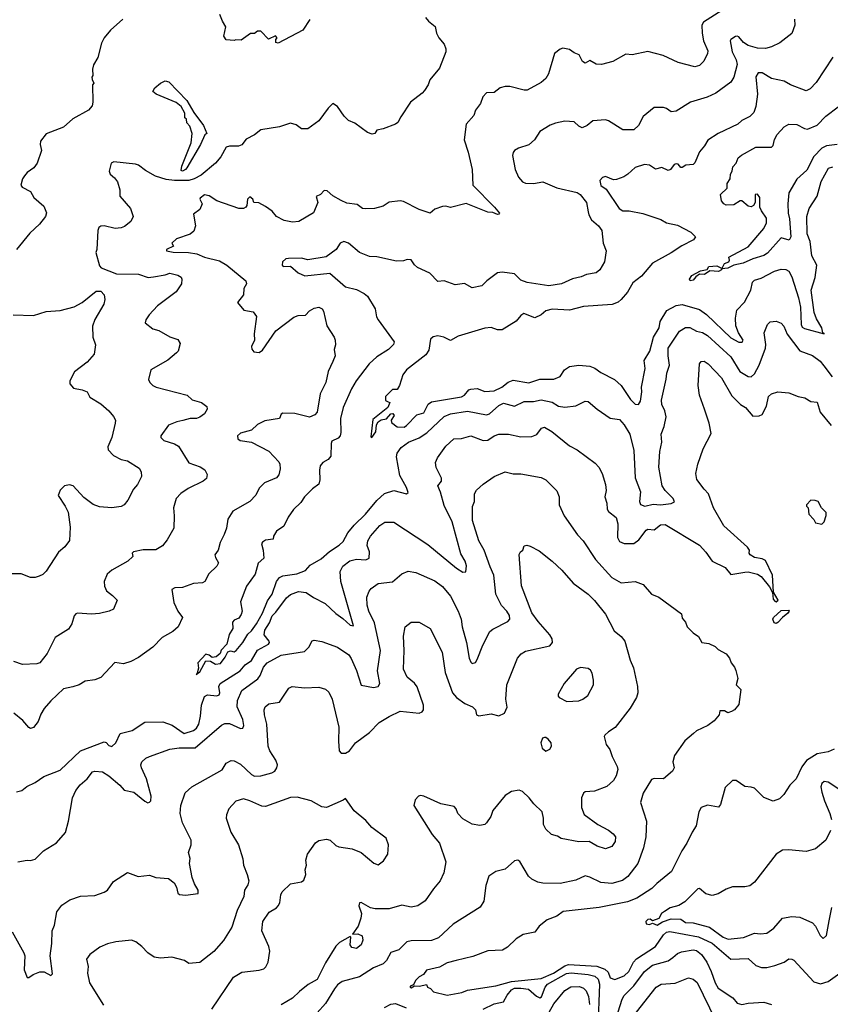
# Model space of a CAD drawing. Extents: x 1268547 to 1425625, y 515768 to 616754.
# Tile 84 of 256: x 1299686 to 1304860, y 566076 to 572361. Entities that reach past the tile are written whole.
import ezdxf

# ---------------------------------------------------------------- set-up
doc = ezdxf.new("R2010")
doc.units = 0

msp = doc.modelspace()

# ---------------------------------------------------------------- linework, layer by layer
at = {"layer": '0CON10XD'}
for points in [[(1301537.7, 572362.3), (1301493.3, 572295), (1301335, 572210), (1301320, 572215), (1301320, 572235), (1301330, 572245), (1301318.3, 572258.3), (1301275, 572237.5), (1301225, 572287.5), (1301203, 572287), (1301185, 572272.5), (1301158.3, 572271.7), (1301099.3, 572230.7), (1301065, 572232.5), (1301055, 572227.5), (1301005, 572232.5), (1300990, 572255), (1301001.2, 572315), (1300981.2, 572351.2), (1300963.6, 572393.6)], [(1304215, 572450.4), (1304049.4, 572345), (1304039.5, 572325), (1304041.1, 572275), (1304050.5, 572225), (1304077.1, 572162.9)], [(1302276.7, 572375), (1302295, 572352.5), (1302338.3, 572318.3), (1302346.2, 572275), (1302361.2, 572245), (1302396.2, 572205), (1302406.2, 572175), (1302406, 572155), (1302365, 572052.5), (1302303, 571977), (1302293.8, 571945), (1302270.3, 571909.7), (1302255, 571891.2), (1302180, 571835), (1302119.5, 571740.5), (1302098.8, 571705), (1302085, 571693.8), (1302005, 571663.8), (1301965, 571656.2), (1301952.5, 571635), (1301935, 571630), (1301905, 571640), (1301825, 571701.2), (1301785, 571717.5), (1301758, 571745), (1301715, 571806.2), (1301685, 571826.2), (1301654.4, 571795.6), (1301594.4, 571715.6), (1301525, 571664.2), (1301485, 571663.3), (1301450.7, 571690.7), (1301415, 571700), (1301345, 571676), (1301225, 571658.8), (1301184.1, 571625.9), (1301132.7, 571597.3), (1301105, 571562.5), (1301083, 571553), (1301025, 571553.8), (1301005, 571546.2), (1300969.3, 571485), (1300935.1, 571444.9), (1300845, 571369.3), (1300800, 571345), (1300765, 571333.9), (1300675, 571334.3), (1300621.6, 571341.6), (1300553.2, 571363.2), (1300488.8, 571398.8), (1300445, 571432.9), (1300425, 571438.9), (1300287.3, 571452.7), (1300271.2, 571445), (1300256.7, 571395), (1300263.8, 571375), (1300292.1, 571352.1), (1300311.4, 571325), (1300324.4, 571275), (1300325, 571233.8), (1300392.5, 571155), (1300410, 571105), (1300395, 571073.3), (1300355, 571041.2), (1300335, 571032.5), (1300295, 571027.8), (1300225, 571044.4), (1300205, 571043.1), (1300191.9, 571035), (1300184.3, 571015.7), (1300178.9, 570895), (1300173.2, 570875), (1300195, 570789.5), (1300206.8, 570776.8), (1300305, 570738), (1300445, 570737.7), (1300505.6, 570715.6), (1300540.5, 570719.5), (1300615, 570732), (1300645, 570743.3), (1300695, 570731.2), (1300717, 570717), (1300722, 570705), (1300718, 570675), (1300685, 570623.8), (1300566.5, 570533.5), (1300512.7, 570477.3), (1300492.2, 570445), (1300487.5, 570425), (1300535, 570387.8), (1300575, 570376.7), (1300645, 570337.1), (1300695, 570318.8), (1300710, 570295), (1300696.7, 570245), (1300687.5, 570235), (1300632.6, 570187.4), (1300524.2, 570125.8), (1300508.8, 570065), (1300516.2, 570045), (1300536.2, 570025), (1300556.7, 570015), (1300755, 569963.3), (1300786.7, 569935), (1300847.5, 569917.5), (1300881.7, 569891.7), (1300882.5, 569875), (1300866.7, 569845), (1300835, 569823.8), (1300815, 569816), (1300775, 569815.8), (1300728.3, 569801.7), (1300690, 569795), (1300635, 569772), (1300586.2, 569705), (1300586.2, 569695), (1300606.7, 569675), (1300675, 569654.5), (1300699.5, 569639.5), (1300765, 569532.9), (1300837.6, 569507.6), (1300868.3, 569488.3), (1300883, 569457), (1300877.7, 569432.3), (1300857.5, 569415), (1300761.4, 569368.6), (1300713.8, 569336.2), (1300684.6, 569305.4), (1300667.5, 569245), (1300672.2, 569195), (1300669.2, 569115), (1300628.1, 569041.9), (1300598, 569002), (1300555, 568977.1), (1300475, 568976.7), (1300412.5, 568965), (1300403.3, 568955), (1300407.5, 568935), (1300376, 568905), (1300275, 568848.1), (1300245, 568821.4), (1300225.4, 568775), (1300226.7, 568745), (1300240.5, 568715), (1300279.2, 568685), (1300308.8, 568655), (1300285, 568598.8), (1300257.5, 568585), (1300195, 568571.4), (1300145, 568566.9), (1300055, 568573.1), (1300045, 568568.6), (1300033.1, 568555), (1300019.4, 568505), (1299998.8, 568471.2), (1299912.3, 568417.7), (1299861.4, 568315), (1299815, 568256), (1299795, 568250), (1299705, 568246.2), (1299650, 568265)], [(1300345, 572363.8), (1300265.8, 572294.2), (1300226.2, 572245), (1300209.5, 572210.5), (1300185, 572120), (1300158.3, 572071.7), (1300150, 572045), (1300152.5, 572005), (1300147.5, 571995), (1300148.3, 571978.3), (1300160, 571955), (1300150, 571945), (1300153.3, 571835), (1300148.3, 571811.7), (1300125, 571782.5), (1300025, 571728.8), (1299965.6, 571674.4), (1299855, 571632.5), (1299818.8, 571585), (1299816.7, 571565), (1299826.2, 571525), (1299797.5, 571445), (1299776.2, 571415), (1299733.6, 571386.4), (1299716.2, 571365), (1299703.8, 571345), (1299694, 571304)], [(1304631.2, 572365), (1304633.8, 572325), (1304615, 572273.3), (1304537, 572213), (1304485, 572187.1), (1304445, 572176.4), (1304395, 572179.6), (1304335, 572196.5), (1304304.6, 572215), (1304275, 572251.1), (1304265, 572256.4), (1304255, 572252.9), (1304224.7, 572235.3), (1304220, 572225), (1304232.4, 572155), (1304259.6, 572105), (1304266.1, 572075), (1304244.5, 571995), (1304225, 571962.9), (1304128.9, 571891.1), (1304073.1, 571866.9), (1303966.7, 571835), (1303875, 571776.7), (1303845, 571773.3), (1303814.2, 571794.2), (1303795, 571799.4), (1303735, 571800), (1303666.3, 571743.7), (1303635, 571686), (1303605, 571658), (1303535, 571658.8), (1303445, 571715.7), (1303425, 571721.4), (1303345, 571716.2), (1303307.5, 571685), (1303275, 571671.2), (1303255, 571680.8), (1303225, 571709.2), (1303165, 571714.2), (1303105, 571700), (1303072, 571688), (1303005, 571647.1), (1302972.5, 571595), (1302935, 571562), (1302868.8, 571541.2), (1302845, 571526.7), (1302835, 571512.5), (1302832, 571495), (1302848.1, 571405), (1302870, 571355), (1302895, 571326), (1302915, 571317.5), (1302965, 571314.3), (1303025, 571325.7), (1303115, 571287.8), (1303245, 571258.6), (1303263.8, 571245), (1303303.7, 571193.7), (1303314.5, 571135), (1303317.8, 571115), (1303335, 571084), (1303380, 571045), (1303402.5, 571015), (1303410, 570935), (1303428.9, 570885), (1303418.6, 570815), (1303388, 570765), (1303365, 570744.2), (1303304.5, 570735.5), (1303269.8, 570720.2), (1303215, 570707.5), (1303144, 570676), (1303063.1, 570663.1), (1302925, 570683.3), (1302885, 570698.6), (1302845, 570738), (1302765, 570748.6), (1302735, 570744.2), (1302668.6, 570695), (1302635, 570662), (1302575, 570650), (1302525, 570676.2), (1302465, 570668.8), (1302395, 570693.3), (1302355, 570688.8), (1302303.1, 570743.1), (1302225, 570779.2), (1302205.4, 570795.4), (1302185, 570828), (1302158.8, 570831.2), (1302135, 570822), (1302090.3, 570820.3), (1301965, 570846.5), (1301919.3, 570849.3), (1301855, 570874.4), (1301785, 570934.4), (1301755, 570945.6), (1301731.2, 570935), (1301705.6, 570894.4), (1301642.8, 570847.2), (1301525, 570829.2), (1301485, 570838.7), (1301402.4, 570837.6), (1301385, 570834), (1301363.1, 570815), (1301361.1, 570795), (1301368.8, 570785), (1301415, 570787.5), (1301462.5, 570745), (1301506.7, 570725), (1301665, 570742.1), (1301765, 570656.2), (1301835, 570638.8), (1301885, 570613.8), (1301905, 570595.8), (1301955.3, 570515), (1301963.3, 570465), (1301975, 570444.3), (1302076, 570305), (1302072.7, 570287.3), (1302040, 570255), (1301965, 570208.7), (1301916.1, 570165), (1301834.6, 570055), (1301804.6, 570005), (1301750, 569885), (1301733.7, 569815), (1301736.2, 569725), (1301730.7, 569705), (1301719.1, 569690.9), (1301679.1, 569670.9), (1301673.3, 569655), (1301672.9, 569575), (1301655, 569554.2), (1301620, 569535), (1301605, 569512.5), (1301599.5, 569485), (1301602.7, 569425), (1301595, 569396), (1301554.1, 569365.9), (1301504.8, 569315.2), (1301481.4, 569278.6), (1301434.4, 569235), (1301399.4, 569185), (1301372.3, 569127.7), (1301324.7, 569095.3), (1301306.5, 569065), (1301303.9, 569046.1), (1301255, 569038.2), (1301235, 569026.7), (1301228.9, 569015), (1301240, 568975), (1301243.8, 568925), (1301207.9, 568892.1), (1301188.5, 568821.5), (1301134.4, 568745), (1301095.7, 568645), (1301106.2, 568585), (1301100, 568565), (1301085, 568541.2), (1301055, 568529.2), (1301043.8, 568515), (1301047.5, 568475), (1301022.3, 568437.7), (1301007.5, 568375), (1300973.1, 568336.9), (1300965, 568314.5), (1300941.1, 568295), (1300915, 568290.5), (1300895.8, 568305.8), (1300875, 568311.1), (1300824, 568255), (1300827.8, 568222.2), (1300820, 568190), (1300812.5, 568182.5), (1300835, 568198), (1300875, 568268.5), (1300905, 568266.9), (1300936.9, 568246.9), (1300968, 568252), (1300998.7, 568291.3), (1301015, 568325.5), (1301032, 568332), (1301055, 568326.7), (1301068.8, 568335), (1301110, 568385), (1301142.1, 568437.9), (1301165, 568461.2), (1301197.5, 568505), (1301235, 568572.2), (1301268.3, 568651.7), (1301297.8, 568695), (1301326.1, 568775), (1301345, 568800.5), (1301365, 568810.2), (1301455, 568823.1), (1301510, 568845), (1301539.7, 568880.3), (1301610.9, 568919.1), (1301663.1, 568966.9), (1301725, 569006.9), (1301749.7, 569030.3), (1301780, 569085), (1301820.8, 569135), (1301892.3, 569205), (1301965, 569291.1), (1302015, 569335.8), (1302073.7, 569356.3), (1302155, 569334.3), (1302165, 569343.3), (1302155.5, 569375), (1302112.6, 569452.6), (1302090.3, 569570.3), (1302095.8, 569595), (1302120.7, 569629.3), (1302166.9, 569665), (1302235, 569691.2), (1302285, 569723.9), (1302395, 569828.7), (1302435, 569846), (1302545, 569861.2), (1302665, 569838.2), (1302685, 569846.2), (1302745, 569898.8), (1302775, 569912.7), (1302845, 569894.5), (1302906.9, 569923.1), (1302965, 569923.5), (1303015, 569935.5), (1303085, 569918.8), (1303125, 569894.4), (1303165, 569886.7), (1303235, 569896), (1303294.4, 569925.6), (1303314.3, 569924.3), (1303372, 569875), (1303455, 569818.5), (1303515, 569809.4), (1303543.3, 569775), (1303580, 569715), (1303605, 569612), (1303615, 569436.7), (1303647.4, 569347.4), (1303642.4, 569285), (1303647.4, 569267.4), (1303675, 569255.9), (1303729.1, 569269.1), (1303775, 569263.9), (1303845, 569272.4), (1303866.3, 569283.7), (1303857.8, 569305), (1303805.7, 569355.7), (1303786.7, 569385), (1303765.3, 569504.7), (1303772.5, 569605), (1303785.5, 569665), (1303779.5, 569715), (1303799.2, 569765), (1303813.1, 569825), (1303804.4, 569865), (1303785.5, 569905), (1303782.6, 569932.6), (1303812.6, 570067.4), (1303815.4, 570105), (1303833.9, 570155)], [(1304077.1, 572162.9), (1304075.7, 572145), (1304053.4, 572096.6), (1304025, 572068.6), (1303995, 572060.5), (1303888.2, 572088.2), (1303792.2, 572132.2), (1303695, 572158.1), (1303595, 572136.7), (1303555, 572140), (1303472.5, 572095), (1303400, 572075), (1303365, 572076.2), (1303325, 572101.2), (1303295, 572083.8), (1303278.8, 572095), (1303257.3, 572137.3), (1303225, 572148.8), (1303195, 572170), (1303151.7, 572178.3), (1303135, 572173.3), (1303100, 572145), (1303060.8, 572015), (1303044.3, 571985.7), (1303015, 571960), (1302925, 571911.9), (1302905, 571911.4), (1302815, 571933.8), (1302785, 571933.8), (1302752.5, 571925), (1302713.9, 571896.1), (1302665, 571894), (1302641.4, 571868.6), (1302628, 571825), (1302595.6, 571784.4), (1302585, 571750), (1302536.2, 571695), (1302521.9, 571595), (1302548.6, 571515), (1302573.8, 571405), (1302578.8, 571305), (1302716, 571165), (1302747.5, 571125), (1302745, 571120), (1302735, 571117.5), (1302705, 571130), (1302675, 571133.3), (1302535, 571187.5), (1302435, 571161.2), (1302405, 571170), (1302385, 571167.5), (1302335, 571152), (1302305, 571126.7), (1302235, 571149.2), (1302135, 571200), (1302115, 571204), (1302045, 571196.2), (1302005, 571171.2), (1301950, 571155), (1301895, 571153.8), (1301875, 571156.7), (1301840.5, 571180.5), (1301775, 571190.8), (1301737.9, 571207.9), (1301685, 571235.7), (1301648.2, 571268.2), (1301629.7, 571270.3), (1301605.4, 571244.6), (1301578, 571232), (1301588.9, 571195), (1301560.9, 571129.1), (1301468, 571072), (1301427.7, 571067.7), (1301375, 571079.2), (1301324.3, 571104.3), (1301298.3, 571138.3), (1301255, 571167.5), (1301211.7, 571191.7), (1301180, 571195), (1301173.8, 571215), (1301155, 571229.2), (1301140.6, 571215), (1301136.7, 571175), (1301130, 571165), (1301115, 571156.2), (1301085, 571156), (1300944.5, 571204.5), (1300896.2, 571236.2), (1300865, 571243.3), (1300837.9, 571222.1), (1300835.7, 571215), (1300850, 571185), (1300835, 571150), (1300795, 571120), (1300809.4, 571045), (1300798.1, 571011.9), (1300775, 570991.4), (1300687, 570963), (1300657.5, 570935), (1300667.5, 570915), (1300623.3, 570895), (1300622.5, 570885), (1300665, 570876.9), (1300764.5, 570875.5), (1300816.8, 570866.8), (1300865, 570844.8), (1300960.7, 570820.7), (1301007.8, 570795), (1301128.8, 570695), (1301134, 570675), (1301117.1, 570645), (1301114.4, 570605.6), (1301076.7, 570555), (1301117.3, 570507.3), (1301176.3, 570496.3), (1301197.2, 570467.2), (1301182.9, 570355), (1301185.4, 570315), (1301165.6, 570275), (1301167.3, 570257.3), (1301180.7, 570240.7), (1301215, 570236.7), (1301235, 570251.2), (1301320, 570375), (1301435, 570462), (1301463, 570473), (1301510, 570475), (1301536.4, 570503.6), (1301565, 570520), (1301595, 570526.7), (1301616.4, 570516.4), (1301625, 570500), (1301646.4, 570406.4), (1301693.3, 570335), (1301700, 570315), (1301701.2, 570285), (1301693.8, 570255), (1301699.2, 570215), (1301685, 570180), (1301655.8, 570115), (1301639.2, 570045), (1301605, 569973.3), (1301584.2, 569855.8), (1301570.3, 569839.7), (1301536.8, 569823.2), (1301443, 569847), (1301365, 569849.2), (1301356, 569844), (1301343.8, 569815), (1301250.2, 569799.8), (1301205, 569776.7), (1301165, 569740.4), (1301095, 569720.8), (1301076.2, 569705), (1301078.8, 569685), (1301092.5, 569675), (1301165, 569663.3), (1301277.3, 569607.3), (1301339.5, 569539.5), (1301346.9, 569523.1), (1301348, 569495), (1301339.2, 569455), (1301325, 569436), (1301248.8, 569405), (1301215, 569371.2), (1301193, 569327), (1301155.4, 569284.6), (1301045.7, 569224.3), (1301015, 569172.5), (1301005.8, 569115), (1300992.2, 569075), (1300966.2, 569023.8), (1300953.8, 568975), (1300931.8, 568945), (1300935, 568928.8), (1300955.8, 568894.2), (1300945, 568873.3), (1300892.5, 568825), (1300868, 568775), (1300853.1, 568766.9), (1300795, 568761.5), (1300725, 568736.9), (1300675.8, 568734.2), (1300656.7, 568725), (1300670.5, 568640.5), (1300695.7, 568585), (1300725.3, 568545.3), (1300698.6, 568485), (1300663.4, 568456.6), (1300595, 568418.5), (1300535, 568355.4), (1300445, 568289.3), (1300395.8, 568264.2), (1300349.8, 568250.2), (1300292.7, 568257.3), (1300205, 568161.8), (1300165, 568146.9), (1300105, 568139.2), (1300065, 568115.8), (1300025, 568102.9), (1299965, 568090.8), (1299885, 568014), (1299842, 567965), (1299821.4, 567928.6), (1299805, 567881.2), (1299775, 567843.3), (1299755, 567837.5), (1299745, 567842.5), (1299707, 567887), (1299648.8, 567935)], [(1304875, 572122), (1304770.2, 571959.8), (1304730.5, 571919.5), (1304705, 571907.8), (1304605, 571946), (1304565, 571968.1), (1304485, 571984.5), (1304425, 572022), (1304399.1, 572020.9), (1304383.6, 571996.4), (1304395.2, 571885), (1304383.8, 571806.2), (1304371.1, 571768.9), (1304345, 571742), (1304295, 571718), (1304270, 571695), (1304145, 571634.5), (1304078.2, 571591.8), (1304056.9, 571555), (1304025, 571517.5), (1303995, 571446.7), (1303985, 571436.7), (1303937, 571433), (1303915, 571417.5), (1303905, 571417.5), (1303887.7, 571437.7), (1303875, 571440.8), (1303863.6, 571436.4), (1303840, 571405), (1303825, 571398.1), (1303785, 571418.5), (1303745, 571406.2), (1303705, 571432.1), (1303673.9, 571436.1), (1303615, 571417.5), (1303567.1, 571375), (1303542.4, 571357.6), (1303495, 571340), (1303475, 571338.8), (1303425, 571360.6), (1303405, 571354.3), (1303388.1, 571335), (1303395, 571302.9), (1303428.8, 571278.8), (1303511.4, 571155), (1303535, 571141.5), (1303575, 571141.8), (1303664.2, 571124.2), (1303778, 571085), (1303815, 571064.5), (1303885, 571049.3), (1303969.2, 571005), (1303998.8, 570975), (1303986.2, 570955), (1303911.6, 570918.4), (1303845, 570873.1), (1303725, 570807.3), (1303655.2, 570724.8), (1303598.7, 570681.3), (1303565, 570622.2), (1303525, 570575.6), (1303505, 570558.9), (1303466.5, 570543.5), (1303285, 570530.6), (1303195, 570507.5), (1303083.8, 570513.8), (1303045, 570501.8), (1303015, 570477.5), (1302975, 570458.1), (1302904.3, 570485.7), (1302885, 570473.8), (1302855, 570435.7), (1302765, 570381.9), (1302735, 570380.6), (1302695, 570397.1), (1302655, 570391.5), (1302485, 570340), (1302435, 570313.8), (1302393.9, 570333.9), (1302355, 570343.8), (1302325, 570336), (1302309.1, 570320.9), (1302298.2, 570251.8), (1302279.1, 570220.9), (1302154.2, 570125), (1302132.5, 570095), (1302110, 570025), (1302095, 570000), (1302065, 570000), (1302021.2, 569955), (1302021.2, 569931.2), (1302038.3, 569921.7), (1302048.3, 569918.3), (1302035, 569886.2), (1301940.3, 569809.7), (1301928.3, 569698.3), (1301934.2, 569694.2), (1301960.2, 569729.8), (1301963.3, 569775), (1301975, 569794.2), (1301992.6, 569807.4), (1302026.7, 569813.3), (1302055, 569845.6), (1302067.5, 569847.5), (1302076.7, 569835), (1302057.5, 569805), (1302060, 569790), (1302095, 569762), (1302139.1, 569760.9), (1302155, 569770), (1302221.2, 569838.8), (1302265, 569850.8), (1302293.5, 569906.5), (1302315, 569921.2), (1302505, 569953.3), (1302524.4, 569965), (1302552.1, 569997.9), (1302565, 570003.3), (1302605, 570006.7), (1302655, 569988.5), (1302715, 569992.4), (1302762.5, 570015), (1302802.7, 570047.3), (1302835, 570060.9), (1302935, 570043), (1303005, 570067.3), (1303055, 570066.9), (1303095, 570067.5), (1303135, 570084.4), (1303163.1, 570126.9), (1303195, 570146.3), (1303255, 570155.6), (1303325, 570148.6), (1303357, 570137), (1303395, 570110), (1303482.5, 570065), (1303525.7, 570025), (1303585, 569935.8), (1303615, 569907.1), (1303635, 569905.6), (1303648.2, 569925), (1303656.5, 569985), (1303654.4, 570015), (1303677.7, 570135), (1303672.6, 570185), (1303708.7, 570245), (1303730.8, 570335), (1303766.5, 570395), (1303774.8, 570435.2), (1303815.8, 570504.2), (1303875, 570536.7), (1303915, 570543.2), (1304025, 570510.3), (1304070.2, 570480.2)], [(1300725, 571394.3), (1300717.5, 571397.5), (1300721.2, 571425), (1300781.2, 571575), (1300787.5, 571635), (1300771.7, 571681.7), (1300753, 571703), (1300750, 571725), (1300740, 571735), (1300740, 571765), (1300716.4, 571806.4), (1300685, 571833.3), (1300557.5, 571885), (1300535, 571902.5), (1300548, 571925), (1300585, 571956), (1300615, 571970), (1300637.5, 571965), (1300753.3, 571845), (1300797.7, 571767.7), (1300860, 571685), (1300880, 571635), (1300867.5, 571625), (1300840, 571565), (1300753.3, 571415), (1300745, 571403.8), (1300725, 571394.3)], [(1304904.1, 571564.1), (1304835, 571556), (1304805, 571540), (1304755, 571487.5), (1304708.9, 571401.1), (1304645, 571343.3), (1304594.1, 571255), (1304588.1, 571185), (1304590.7, 571125), (1304599.9, 571089.9), (1304606.7, 570975), (1304596.4, 570953.6), (1304545, 570968.5), (1304458.6, 570871.4), (1304435, 570854.8), (1304365, 570834.6), (1304303.9, 570806.1), (1304245, 570793.5), (1304205, 570773.9), (1304168.3, 570771.7), (1304166.2, 570765), (1304145.4, 570754.6), (1304091.3, 570758.7), (1304056, 570734), (1304025, 570736.7), (1304000.8, 570719.2), (1303985, 570697.8), (1303965, 570694.3), (1303960.9, 570705), (1303975, 570729.1), (1304032.2, 570757.8), (1304073.2, 570766.8), (1304085, 570785.8), (1304135, 570789.1), (1304165, 570776), (1304171.2, 570778.8), (1304184.5, 570805.5), (1304211.2, 570815), (1304216.4, 570826.4), (1304212.5, 570845), (1304335, 570910.8), (1304435, 571028), (1304452.5, 571065), (1304452, 571095), (1304420.8, 571140.8), (1304410, 571165), (1304410, 571225), (1304395, 571246.4), (1304380, 571245), (1304380.8, 571195), (1304368.6, 571175), (1304355, 571166.5), (1304335, 571170.4), (1304295, 571204.3), (1304285, 571204.3), (1304245, 571179.2), (1304195, 571178), (1304180, 571185), (1304166.2, 571205), (1304158.8, 571245), (1304201.2, 571285), (1304202, 571315), (1304220, 571345), (1304222, 571375), (1304233.3, 571395), (1304237.7, 571422.3), (1304258.8, 571445), (1304271.7, 571478.3), (1304293.3, 571496.7), (1304385, 571546.2), (1304485, 571546.7), (1304495, 571558), (1304503.8, 571596.2), (1304521.3, 571628.7), (1304565, 571676), (1304595, 571693.8), (1304645, 571692.5), (1304695, 571665.7), (1304715, 571663.1), (1304775, 571688.2), (1304831.1, 571745), (1304910, 571805)], [(1304070.2, 570480.2), (1304225, 570330.4), (1304275, 570303.1), (1304297.8, 570302.2), (1304302.5, 570315), (1304273.2, 570363.2), (1304257.6, 570407.6), (1304254, 570456), (1304264, 570506), (1304312.6, 570557.4), (1304351.4, 570635), (1304363.5, 570685), (1304375, 570699.4), (1304419.1, 570710.9), (1304503.4, 570756.6), (1304545, 570768.1), (1304575, 570765.5), (1304595, 570755.5), (1304615, 570718.6), (1304656.6, 570586.5), (1304669.8, 570525), (1304673.5, 570415), (1304679.2, 570399.2), (1304695, 570388.9), (1304820, 570355), (1304811.7, 570361.7), (1304805.4, 570395), (1304771.8, 570451.7), (1304757.1, 570492.9), (1304738, 570635), (1304762, 570715), (1304774.5, 570795), (1304742.7, 570852.7), (1304730.5, 570945), (1304712.7, 570995), (1304710, 571105), (1304725, 571156.7), (1304776.3, 571233.7), (1304801.3, 571328.7), (1304847.1, 571412.9), (1304875, 571421.2)], [(1299694, 571304), (1299702.7, 571292.7), (1299756.2, 571265), (1299777.5, 571225), (1299840.5, 571170.5), (1299858.3, 571128.3), (1299851.2, 571105), (1299812.5, 571055), (1299751.2, 570998.8), (1299665.6, 570895)], [(1299645, 570478.1), (1299775, 570472.9), (1299855, 570499.1), (1299945, 570505.3), (1300035, 570529.1), (1300084.5, 570555.5), (1300175, 570628), (1300205, 570627.5), (1300225.7, 570605), (1300229.2, 570575), (1300224.4, 570545.6), (1300165, 570446.7), (1300150.8, 570405), (1300152.9, 570335), (1300170.8, 570285), (1300161.2, 570225), (1300116.2, 570175), (1300037, 570113), (1300006.7, 570055), (1300007, 570037), (1300029.3, 570009.3), (1300085, 569999.2), (1300116.7, 569985), (1300135, 569952), (1300205, 569910), (1300256, 569865), (1300285, 569828.8), (1300296.9, 569805), (1300295.7, 569785.7), (1300275.4, 569695), (1300248.9, 569635), (1300250, 569615), (1300285, 569579.5), (1300333.1, 569553.1), (1300375, 569544.4), (1300448.3, 569498.3), (1300460.8, 569475), (1300464.3, 569445), (1300438, 569395), (1300412.5, 569365), (1300376.6, 569293.4), (1300353.8, 569265), (1300335, 569254.2), (1300275, 569245.8), (1300195, 569250.8), (1300155, 569267.5), (1300095, 569312), (1300026.7, 569385), (1300005, 569391.2), (1299972.5, 569385), (1299945, 569357.5), (1299931.2, 569325), (1299977.5, 569255), (1299995, 569217.5), (1300007.9, 569122.1), (1300003.8, 569036.2), (1299973.9, 568996.1), (1299935, 568963.3), (1299855, 568840), (1299835, 568820), (1299811.7, 568808.3), (1299785, 568800), (1299755, 568800), (1299695, 568823.8), (1299635, 568823.3)], [(1303833.9, 570155), (1303824.6, 570215), (1303824.5, 570265), (1303897.4, 570372.6), (1303935, 570395.6), (1303963.3, 570396.7), (1304005, 570373.9), (1304045, 570363.9), (1304076.2, 570345), (1304225, 570208.2), (1304282.5, 570115), (1304335, 570083.8), (1304355, 570081.5), (1304375, 570100.9), (1304405, 570156.4), (1304445.3, 570265), (1304447.8, 570287.8), (1304437.7, 570362.3), (1304459.2, 570415), (1304475, 570432.5), (1304515, 570436.7), (1304545, 570424), (1304562, 570405), (1304584.7, 570354.7), (1304665, 570247.8), (1304746.9, 570216.9), (1304795, 570180.6), (1304818.8, 570151.2), (1304871.2, 570081.2)], [(1299665, 567431.5), (1299700, 567440), (1299732.4, 567467.6), (1299785, 567493.1), (1299840.3, 567529.7), (1299945, 567570), (1300075.4, 567695), (1300225, 567750.8), (1300237.7, 567747.7), (1300255, 567727.8), (1300275, 567721.1), (1300299.5, 567745), (1300326.9, 567805), (1300405, 567824.7), (1300485, 567876.8), (1300599.5, 567879.5), (1300659.1, 567859.1), (1300735, 567805.5), (1300795, 567824.1), (1300815, 567839.5), (1300828.8, 567865), (1300840.7, 567915), (1300846.2, 567985), (1300865, 568042), (1300885, 568050.8), (1300944.6, 568045.4), (1300959.2, 568050.8), (1300964.6, 568065), (1300956.8, 568105), (1300965, 568123.5), (1301094.1, 568205), (1301125, 568243.4), (1301165, 568270.9), (1301205, 568337.4), (1301274.5, 568375), (1301280.5, 568385), (1301277.5, 568395), (1301246.2, 568435), (1301250, 568465), (1301279.8, 568510.2), (1301297.1, 568555), (1301321.3, 568578.7), (1301389.4, 568670.6), (1301415, 568691.1), (1301465, 568711.1), (1301515, 568705.6), (1301562.2, 568672.2), (1301635, 568634.5), (1301705, 568570.8), (1301749.4, 568539.4), (1301795, 568496), (1301817.7, 568492.3), (1301736.6, 568775), (1301731.5, 568838.5), (1301747.8, 568872.2), (1301793.3, 568906.7), (1301835, 568917.8), (1301895, 568913.8), (1301916.2, 568925), (1301917.8, 568965), (1301903.1, 569005), (1301907.9, 569035), (1301925.5, 569065), (1301985, 569132.9), (1302016.3, 569153.7), (1302075, 569154.4), (1302291.3, 569011.3), (1302475, 568860), (1302515, 568834.3), (1302533.8, 568836.2), (1302538.1, 568875), (1302528.5, 568905), (1302502, 568952), (1302445.9, 569155), (1302395, 569260), (1302372.1, 569345), (1302354.4, 569385), (1302377.5, 569415), (1302378.6, 569435), (1302343.4, 569503.4), (1302340, 569535), (1302352.9, 569565), (1302405, 569639.2), (1302456.2, 569685), (1302505, 569688.8), (1302565, 569704.4), (1302645, 569675.5), (1302675, 569677.3), (1302715, 569705.4), (1302745, 569714.5), (1302805, 569714.5), (1302885, 569698.5), (1302955, 569699.5), (1302987.6, 569712.4), (1303016.9, 569753.1), (1303035, 569760), (1303083.5, 569733.5), (1303195, 569641.4), (1303245, 569615.7), (1303359.3, 569529.3), (1303382, 569505), (1303404, 569465), (1303424.2, 569395), (1303429.2, 569355), (1303420.8, 569315), (1303434, 569275), (1303435.8, 569235.8), (1303445, 569221.2), (1303493.9, 569183.9), (1303503.1, 569143.1), (1303501.8, 569055), (1303515, 569030), (1303545, 569016.7), (1303605, 569017.1), (1303638.3, 569041.7), (1303685, 569102.9), (1303695, 569108.6), (1303735, 569104.4), (1303775, 569135.7), (1303805, 569139.4), (1304025, 569006.1), (1304065, 568962.7), (1304105, 568904.5), (1304188.1, 568865), (1304225, 568818.9), (1304314, 568834), (1304335, 568836.2), (1304395, 568821.1), (1304417.6, 568807.6), (1304471.5, 568741.5), (1304490, 568705), (1304495, 568662.5), (1304505, 568648.8), (1304515, 568646.2), (1304527.5, 568655), (1304498, 568708), (1304490, 568815), (1304445, 568908.9), (1304425, 568920.6), (1304375, 568927.5), (1304348, 568945), (1304342.5, 568955), (1304344, 568975), (1304332, 568995), (1304180.6, 569130.6), (1304114.4, 569245), (1304082.5, 569335), (1304053.6, 569363.6), (1304006.8, 569426.8), (1304001.4, 569465), (1304014, 569525), (1304047.4, 569622.6), (1304099.5, 569720.5), (1304087.5, 569785), (1304057.1, 569875), (1304025.4, 569965.4), (1304015.4, 570025.4), (1304024.7, 570165.3), (1304035, 570178.6), (1304055, 570181.9), (1304080.6, 570165), (1304164.6, 570075), (1304230.5, 569960.5), (1304286, 569905), (1304317.5, 569885), (1304365, 569831.2), (1304405, 569832), (1304425, 569842), (1304452.2, 569895), (1304466, 569955), (1304485, 569972.5), (1304525, 569986.2), (1304595, 569980), (1304655, 569956), (1304697.7, 569947.7), (1304735, 569923.8), (1304775, 569920), (1304795.3, 569855.3), (1304865, 569771.2)], [(1300073.2, 567476.8), (1300116.2, 567515), (1300150.3, 567559.7), (1300165, 567564.2), (1300215, 567560.8), (1300255, 567535.6), (1300324.4, 567475), (1300352.4, 567442.4), (1300415, 567430.9), (1300485, 567372.5), (1300505, 567363.3), (1300514.2, 567365.8), (1300524.1, 567375.9), (1300524.4, 567405), (1300494.6, 567515), (1300462.7, 567585), (1300458.9, 567605), (1300465.6, 567624.4), (1300492.2, 567647.8), (1300515, 567658.6), (1300645, 567705.6), (1300705, 567713.6), (1300806.8, 567713.2), (1300975, 567858.1), (1300995, 567869.5), (1301025, 567869.6), (1301095, 567837.5), (1301110.8, 567839.2), (1301117.8, 567855), (1301111.3, 567895), (1301074.6, 567975.4), (1301075.5, 568015), (1301105, 568080), (1301207, 568153), (1301221.8, 568175), (1301242.1, 568227.9), (1301265, 568256.8), (1301355, 568304), (1301505, 568328.6), (1301530.8, 568355), (1301552.9, 568397.1), (1301565, 568401.2), (1301615, 568392.5), (1301715, 568355.7), (1301786.3, 568306.3), (1301802.7, 568282.7), (1301835, 568207.5), (1301865, 568112.5), (1301945, 568098.6), (1301975, 568104), (1301984.4, 568125), (1301970.3, 568205), (1301989.5, 568335), (1301950.7, 568510.7), (1301914.6, 568585), (1301902.9, 568625), (1301900.9, 568675), (1301917.4, 568712.6), (1301930, 568730), (1301975, 568761.4), (1302065, 568773.5), (1302125, 568824.3), (1302165, 568841.9), (1302215, 568833.1), (1302335, 568780), (1302385, 568742.9), (1302435, 568680.6), (1302485, 568585.8), (1302504.6, 568535), (1302509.2, 568485), (1302537.8, 568385), (1302555, 568286.7), (1302565, 568260), (1302575, 568251.2), (1302595, 568258.8), (1302605, 568276.2), (1302641.5, 568368.5), (1302685.8, 568455), (1302705, 568471.4), (1302801.3, 568518.7), (1302814.5, 568535.5), (1302812.5, 568557.5), (1302796.2, 568585), (1302760.9, 568620.9), (1302725.4, 568695), (1302712.8, 568815), (1302688, 568868), (1302650.9, 568975), (1302616.5, 569035), (1302575.5, 569165), (1302575.5, 569254.5), (1302588.6, 569285), (1302589.5, 569335), (1302602.5, 569357.5), (1302645, 569395.8), (1302715, 569444.2), (1302785, 569474), (1302835, 569461.4), (1302885, 569463.1), (1303015, 569439.2), (1303043.4, 569423.4), (1303114.6, 569354.6), (1303128.2, 569315), (1303130, 569265), (1303161.8, 569195), (1303246.4, 569073.6), (1303282.5, 569035), (1303361.4, 568915), (1303465, 568800.8), (1303525, 568765.7), (1303615, 568774.3), (1303665, 568755.6), (1303718.8, 568695), (1303765.8, 568675.8), (1303909.3, 568569.3), (1303915, 568540), (1303936.1, 568516.1), (1303946.4, 568486.4), (1303985, 568447.5), (1304017.5, 568425), (1304040, 568385), (1304085, 568380), (1304125, 568361.2), (1304145, 568340), (1304195, 568312.5), (1304216.7, 568285), (1304226.7, 568255), (1304248.3, 568228.3), (1304256.1, 568206.1), (1304268.8, 568155), (1304259.2, 568115), (1304288.8, 568085), (1304275, 567990), (1304247.5, 567955), (1304230, 567945), (1304205, 567937.5), (1304185, 567950), (1304155, 567950), (1304150, 567925), (1304118.8, 567885), (1304078.8, 567855), (1304005, 567821.2), (1303985.7, 567804.3), (1303931.5, 567758.5), (1303866, 567665), (1303853.8, 567625), (1303863.8, 567585), (1303852, 567565), (1303795, 567515.6), (1303735, 567518.5), (1303717.8, 567512.2), (1303665.7, 567424.3), (1303649.2, 567365), (1303685.6, 567245), (1303681.8, 567145), (1303668.5, 567075), (1303631.8, 566975), (1303568, 566892), (1303533, 566867), (1303465, 566847.5), (1303394.1, 566854.1), (1303325, 566888.1), (1303295, 566895.7), (1303235, 566869.5), (1303135, 566846.7), (1303025, 566848.9), (1302993.3, 566855), (1302955, 566874.3), (1302934.2, 566895), (1302878, 566988), (1302865, 566996), (1302845, 566992), (1302785, 566938), (1302725, 566924.2), (1302681.4, 566895), (1302662.2, 566835), (1302648.6, 566735), (1302625, 566696.2), (1302452.4, 566587.6), (1302358.3, 566501.7), (1302315, 566483.5), (1302185, 566481.1), (1302156.7, 566475), (1302106.7, 566425), (1302055, 566408), (1302026.7, 566355), (1302005, 566335.7), (1301945, 566309.1), (1301855, 566251.5), (1301745, 566222.1), (1301715, 566200.9), (1301695.2, 566174.8), (1301638.5, 566081.5), (1301585, 566021.4)], [(1304805, 569140), (1304820, 569155), (1304833, 569197), (1304832.5, 569215), (1304803.3, 569245), (1304782.5, 569285), (1304763, 569293), (1304735, 569293.3), (1304707.5, 569265), (1304707.5, 569255), (1304717.5, 569245), (1304723.3, 569205), (1304755, 569170), (1304765, 569150), (1304805, 569140)], [(1299638.9, 566538.9), (1299712.5, 566405), (1299718.5, 566385), (1299715.7, 566295.7), (1299735, 566247.5), (1299745, 566246.7), (1299773, 566267), (1299815, 566282.9), (1299843.2, 566283.2), (1299885, 566261.2), (1299895, 566270), (1299880.7, 566385), (1299891.5, 566465), (1299894.4, 566545), (1299909.1, 566580.9), (1299923.6, 566666.4), (1299955, 566709.2), (1300007.4, 566742.6), (1300075, 566767.5), (1300165, 566771.2), (1300225, 566791.2), (1300246.7, 566805), (1300285, 566860), (1300375, 566917.5), (1300442.7, 566892.7), (1300515, 566900), (1300555.6, 566885.6), (1300635, 566878.6), (1300671.4, 566851.4), (1300686.7, 566825), (1300695.7, 566785.7), (1300707.3, 566777.3), (1300745, 566772.5), (1300825, 566783.3), (1300826, 566805), (1300801.1, 566845), (1300786.5, 566885), (1300770, 566975), (1300775, 567007.5), (1300764.5, 567045), (1300780, 567095), (1300780.8, 567125), (1300724.6, 567234.6), (1300711.2, 567295), (1300714.4, 567345), (1300743.4, 567426.6), (1300785, 567464), (1300978, 567572), (1301005, 567616), (1301035, 567632.9), (1301055, 567630), (1301095, 567608.6), (1301165, 567543.3), (1301185, 567533.6), (1301225, 567535.6), (1301295, 567554.3), (1301313.8, 567565), (1301328, 567585), (1301331.2, 567605), (1301320, 567635), (1301281.9, 567695), (1301273.1, 567725), (1301264.5, 567865), (1301247.9, 567925), (1301247.5, 567955), (1301253.9, 567976.1), (1301276, 567995), (1301345, 568005.7), (1301405, 568093.3), (1301425, 568104), (1301505, 568097.3), (1301595, 568101.5), (1301637.4, 568087.4), (1301658.3, 568068.3), (1301681.4, 568025), (1301723.5, 567845), (1301720, 567755), (1301724.5, 567694.5), (1301738.6, 567678.6), (1301765, 567679.4), (1301790.6, 567695), (1301830, 567745), (1301918.4, 567811.6), (1301980, 567875), (1302045, 567914.4), (1302115, 567947.1), (1302235, 567935.7), (1302255, 567942.5), (1302262.9, 567955), (1302263.5, 567985), (1302223.6, 568103.6), (1302206.3, 568126.3), (1302160, 568165), (1302135.7, 568215), (1302140, 568335), (1302135.8, 568425.8), (1302146.2, 568485), (1302185, 568516.2), (1302235, 568516.2), (1302305, 568474), (1302382.2, 568325), (1302402.2, 568195), (1302448.1, 568065), (1302474.6, 568034.6), (1302526.2, 567996.2), (1302577.1, 567975), (1302595.6, 567955), (1302601.2, 567925), (1302617.3, 567917.3), (1302695, 567930.9), (1302745, 567917.1), (1302780, 567935), (1302797.3, 567972.7), (1302789.4, 568025), (1302795.7, 568115), (1302864.3, 568285.7), (1302887.3, 568312.7), (1302915, 568330.8), (1303070, 568365), (1303087.1, 568385), (1303085, 568408.8), (1303070.4, 568435), (1302995, 568519.4), (1302955.5, 568575), (1302888, 568748), (1302873.6, 568946.4), (1302882.5, 568965), (1302897.5, 568975), (1302905, 569002.5), (1302923.9, 569006.1), (1302945, 569001.4), (1303000.7, 568970.7), (1303085.3, 568905.3), (1303147.2, 568847.2), (1303218.2, 568765), (1303315, 568693.5), (1303355, 568654.5), (1303425.7, 568565.7), (1303480.9, 568460.9), (1303525, 568424), (1303547.5, 568395), (1303582.6, 568272.6), (1303604.4, 568224.4), (1303630, 568105), (1303631.2, 568065), (1303622, 568035), (1303583.2, 567966.8), (1303487.5, 567842.5), (1303443.8, 567815), (1303420, 567795), (1303416.7, 567785), (1303430, 567735), (1303453, 567703), (1303467.4, 567657.4), (1303499.4, 567595), (1303502.9, 567575), (1303492.9, 567535), (1303475, 567504), (1303433.2, 567466.8), (1303355, 567436.5), (1303295, 567432), (1303284.2, 567425), (1303271.1, 567395), (1303271.5, 567331.5), (1303288.5, 567288.5), (1303375, 567223.8), (1303445, 567188), (1303473.3, 567165), (1303488.8, 567145), (1303486.7, 567115), (1303465, 567083.8), (1303425, 567068), (1303372.5, 567085), (1303320, 567115), (1303255, 567113.8), (1303142.5, 567135), (1303119.5, 567149.5), (1303080.3, 567160.3), (1303043.8, 567195), (1303029.2, 567225), (1303030, 567265), (1303020.8, 567305), (1302966.9, 567356.9), (1302938.6, 567395), (1302895, 567434), (1302875, 567444), (1302825, 567435.7), (1302785, 567409.2), (1302705.6, 567314.4), (1302692.9, 567275), (1302665.6, 567234.4), (1302655, 567224.2), (1302622.7, 567217.3), (1302575, 567225.8), (1302515, 567260), (1302481.9, 567295), (1302472.2, 567325), (1302459.1, 567339.1), (1302375, 567355.5), (1302265, 567405.8), (1302245, 567408.8), (1302232.5, 567405), (1302209.3, 567380.7), (1302202.5, 567345), (1302319.8, 567159.8), (1302364.5, 567104.5), (1302406, 566985)], [(1304515, 568507.5), (1304502, 568512), (1304493.9, 568533.9), (1304496.7, 568545), (1304545, 568589.2), (1304593, 568593), (1304596.2, 568585), (1304587.7, 568572.3), (1304553.8, 568546.2), (1304525, 568512.5), (1304515, 568507.5)], [(1303178.3, 568008.3), (1303255, 568014.3), (1303281.2, 568025), (1303312.1, 568047.9), (1303347.5, 568115), (1303349.2, 568145), (1303340.5, 568190.5), (1303329.5, 568209.5), (1303315, 568220), (1303266.1, 568226.1), (1303240, 568215), (1303162, 568125), (1303123.3, 568055), (1303123, 568043), (1303130, 568035), (1303178.3, 568008.3)], [(1303045, 567692.5), (1303070, 567705), (1303080, 567725), (1303077.5, 567745), (1303059.3, 567769.3), (1303045, 567780), (1303035, 567780), (1303022.5, 567775), (1303013.3, 567745), (1303021.7, 567711.7), (1303045, 567692.5)], [(1304885, 567705.6), (1304845, 567688.1), (1304775, 567675.8), (1304707.8, 567632.2), (1304678.6, 567591.4), (1304640.8, 567515), (1304601.4, 567475), (1304562, 567415), (1304535, 567388.8), (1304495, 567372), (1304435, 567396), (1304375, 567455.5), (1304355, 567463.3), (1304315, 567466.4), (1304258.8, 567505), (1304235, 567504.4), (1304189.4, 567460.6), (1304157.8, 567352.2), (1304145.8, 567334.2), (1304075, 567347.5), (1304035, 567333.3), (1304021.1, 567305), (1304004.3, 567215.7), (1303977.5, 567175), (1303945, 567104.2), (1303912.9, 567055), (1303845.8, 566925), (1303751.6, 566848.4), (1303721.1, 566815), (1303625, 566753.9), (1303565, 566730.6), (1303385, 566693.9), (1303155, 566669.1), (1303115, 566638.5), (1303053.7, 566616.3), (1303001.1, 566575), (1302975, 566535.8), (1302898.7, 566521.3), (1302855, 566494.2), (1302799.8, 566440.2), (1302767.9, 566422.1), (1302673.3, 566416.7), (1302578.9, 566381.1), (1302472.5, 566355), (1302415, 566340.6), (1302365, 566314.3), (1302283.3, 566295), (1302263, 566267), (1302235, 566252.5), (1302211.9, 566228.1), (1302199.1, 566200.9), (1302182.5, 566195), (1302176.2, 566185), (1302185, 566180.6), (1302205.6, 566194.4), (1302237.4, 566192.6), (1302282.5, 566202.5), (1302290, 566185), (1302308.3, 566178.3), (1302327.5, 566155), (1302415, 566135.8), (1302507.9, 566152.1), (1302545, 566166), (1302725, 566193.6), (1302825, 566221.5), (1303015, 566241.7), (1303093.2, 566275), (1303165, 566322.4), (1303188.7, 566331.3), (1303368.8, 566318.8), (1303421.6, 566301.6), (1303441.3, 566281.3), (1303455, 566245.7), (1303485, 566235.6), (1303545, 566257.7), (1303573.6, 566285), (1303604.3, 566345), (1303622.5, 566367.5), (1303743.8, 566446.2), (1303795, 566520.8), (1303815, 566536.5), (1303835, 566540.2), (1304017.7, 566507.7), (1304105, 566466.2), (1304225, 566363.8), (1304335, 566368.5), (1304384.3, 566325), (1304420.9, 566310.9), (1304455, 566310.8), (1304505, 566323.1), (1304566.2, 566345), (1304595, 566365.8), (1304614.1, 566364.1), (1304627.7, 566357.7), (1304755, 566220.8), (1304796.9, 566206.9), (1304845, 566222.7), (1304965, 566308.1)], [(1304915, 567449.5), (1304845, 567494.5), (1304821.5, 567498.5), (1304805, 567486.7), (1304799.5, 567465), (1304805, 567430), (1304821.6, 567375), (1304856.2, 567295), (1304866.4, 567255)], [(1299675, 566986.7), (1299735, 566996.7), (1299755, 566993.3), (1299785, 567003.3), (1299837.5, 567055), (1299922.3, 567107.7), (1299977.7, 567172.3), (1299998, 567245), (1300024.2, 567395), (1300045, 567440), (1300073.2, 567476.8)], [(1300913.1, 566045), (1301050.7, 566249.3), (1301105, 566282), (1301215, 566293.8), (1301245, 566302), (1301256.2, 566315), (1301271.2, 566345), (1301282.9, 566415), (1301275.5, 566445.5), (1301231.4, 566545), (1301238.9, 566605), (1301277.5, 566665), (1301325, 566691.9), (1301335.4, 566704.6), (1301345.7, 566725), (1301352.5, 566775), (1301362, 566795), (1301415, 566846), (1301485, 566858.8), (1301500.7, 566869.3), (1301513.3, 566905), (1301508, 566935), (1301515.8, 566964.2), (1301513.1, 566996.9), (1301524, 567035), (1301575, 567106.7), (1301595, 567121.2), (1301645, 567131.2), (1301667.5, 567125), (1301705, 567090), (1301722.3, 567082.3), (1301808.3, 567068.3), (1301865, 567046), (1301946.4, 566976.4), (1301975, 566967.5), (1302008.3, 566991.7), (1302036.2, 567035), (1302040, 567095), (1302025, 567136.7), (1301934, 567205), (1301895, 567250), (1301821.7, 567311.7), (1301765, 567390), (1301751.2, 567378.8), (1301645, 567332.5), (1301615, 567336.2), (1301545.8, 567375.8), (1301457.9, 567397.9), (1301414.6, 567395.4), (1301255, 567338.5), (1301231.9, 567341.9), (1301154.6, 567374.6), (1301115, 567388.5), (1301066.2, 567373.8), (1301021.4, 567325), (1301005.7, 567285), (1301004.3, 567265), (1301034.2, 567175), (1301081.9, 567095), (1301110, 567005), (1301114, 566965), (1301138.8, 566905), (1301148, 566865), (1301141.7, 566838.3), (1301121.2, 566805), (1301116.2, 566765), (1301074, 566675), (1301040.3, 566569.7), (1300986.8, 566483.2), (1300925, 566413.3), (1300835, 566342.5), (1300765, 566337.5), (1300737.5, 566355), (1300657.7, 566377.7), (1300585, 566370.8), (1300545, 566376.9), (1300504.5, 566404.5), (1300466.2, 566445), (1300426.7, 566475), (1300400, 566485), (1300300, 566475), (1300247.7, 566462.3), (1300198.6, 566441.4), (1300135, 566394), (1300113.1, 566365), (1300122.5, 566317.5), (1300118.1, 566275), (1300132.4, 566212.4), (1300220.5, 566070.5)], [(1304861.8, 567185), (1304831.6, 567125), (1304765, 567069.4), (1304705, 567052.5), (1304593, 567063), (1304555, 567060), (1304514.3, 567035.7), (1304375.7, 566855), (1304346.5, 566833.5), (1304315, 566826.2), (1304235, 566826.9), (1304195, 566811.1), (1304145, 566780.5), (1304105, 566771.4), (1304065, 566782), (1304025, 566816.2), (1304015, 566814), (1303930.2, 566729.8), (1303893.7, 566706.3), (1303838.2, 566691.8), (1303801.1, 566668.9), (1303783.3, 566655), (1303766.2, 566623.8), (1303725, 566610), (1303709.5, 566619.5), (1303695, 566618.1), (1303683.1, 566605), (1303685, 566590.8), (1303705, 566585.6), (1303725, 566593.8), (1303755, 566582.5), (1303788.1, 566601.9), (1303845, 566620.9), (1303905, 566618.8), (1303935, 566597.5), (1303985, 566596.7), (1304088.3, 566568.3), (1304175, 566504.2), (1304208.2, 566491.8), (1304305, 566502.2), (1304375, 566529.5), (1304415, 566526.2), (1304455, 566531.2), (1304498.3, 566561.7), (1304553.5, 566626.5), (1304615, 566636.6), (1304665, 566632.5), (1304746.2, 566596.2), (1304765.2, 566575.2), (1304795, 566515.6), (1304815, 566495.7), (1304834.6, 566515.4), (1304851.5, 566608.5), (1304869.7, 566695)], [(1302406, 566985), (1302394.1, 566915.9), (1302369.2, 566865), (1302326.2, 566813.8), (1302275, 566737.5), (1302226.2, 566705), (1302185, 566696.7), (1302125, 566708.2), (1302045, 566685.5), (1301955, 566685.4), (1301925, 566691.5), (1301865, 566727.1), (1301855, 566723.3), (1301851.1, 566705), (1301866.9, 566655), (1301864.1, 566625.9), (1301845.7, 566574.3), (1301810, 566525), (1301845, 566526.2), (1301872.5, 566512.5), (1301876.7, 566485), (1301865.6, 566455), (1301835, 566433.3), (1301805, 566439.2), (1301795.6, 566455), (1301800, 566505), (1301795, 566510), (1301728.3, 566471.7), (1301705, 566446.7), (1301638.3, 566341.7), (1301585, 566234.4), (1301526.9, 566203.1), (1301472.6, 566157.4), (1301428, 566115), (1301356.1, 566073.9)], [(1303505, 566028.9), (1303531.1, 566108.9), (1303545, 566133.6), (1303606.5, 566195), (1303673.2, 566286.8), (1303725, 566327.1), (1303825, 566354.6), (1303855.2, 566374.8), (1303885, 566400), (1303909.6, 566410.4), (1303985, 566424.7), (1304005, 566420), (1304036.6, 566395), (1304070.7, 566345), (1304099.7, 566285), (1304124, 566214), (1304145, 566179.5), (1304237.1, 566117.1), (1304265, 566084.4), (1304295, 566075.6), (1304335, 566084.6), (1304435, 566091.1), (1304485, 566074.4)], [(1302643.3, 566045), (1302715, 566079.8), (1302775, 566092.8), (1302796.9, 566135), (1302825, 566169), (1302845, 566178.6), (1302885, 566179.7), (1302933, 566173), (1302985, 566128.1), (1303005, 566118.2), (1303016.8, 566125), (1303039.3, 566185), (1303055.8, 566205), (1303175, 566273.4), (1303205, 566277.6), (1303315, 566267), (1303356.9, 566255), (1303377.3, 566237.3), (1303386.4, 566205), (1303376.2, 565925)], [(1303623.8, 566026.2), (1303748.9, 566185), (1303780, 566205), (1303868.8, 566211.2), (1303955, 566244.4), (1303985, 566237.8), (1304009.5, 566215), (1304127.5, 565975)], [(1303064.8, 566025.2), (1303095, 566078.5), (1303165, 566165.4), (1303203, 566187), (1303259.5, 566189.5), (1303285, 566180), (1303301.4, 566161.4), (1303315.9, 566125.9), (1303322.9, 566075)], [(1302015, 566056.1), (1302055, 566077), (1302085, 566081.4), (1302153.6, 566053.6)]]:
    msp.add_lwpolyline(points, dxfattribs=at)

doc.saveas('drawing.dxf')
